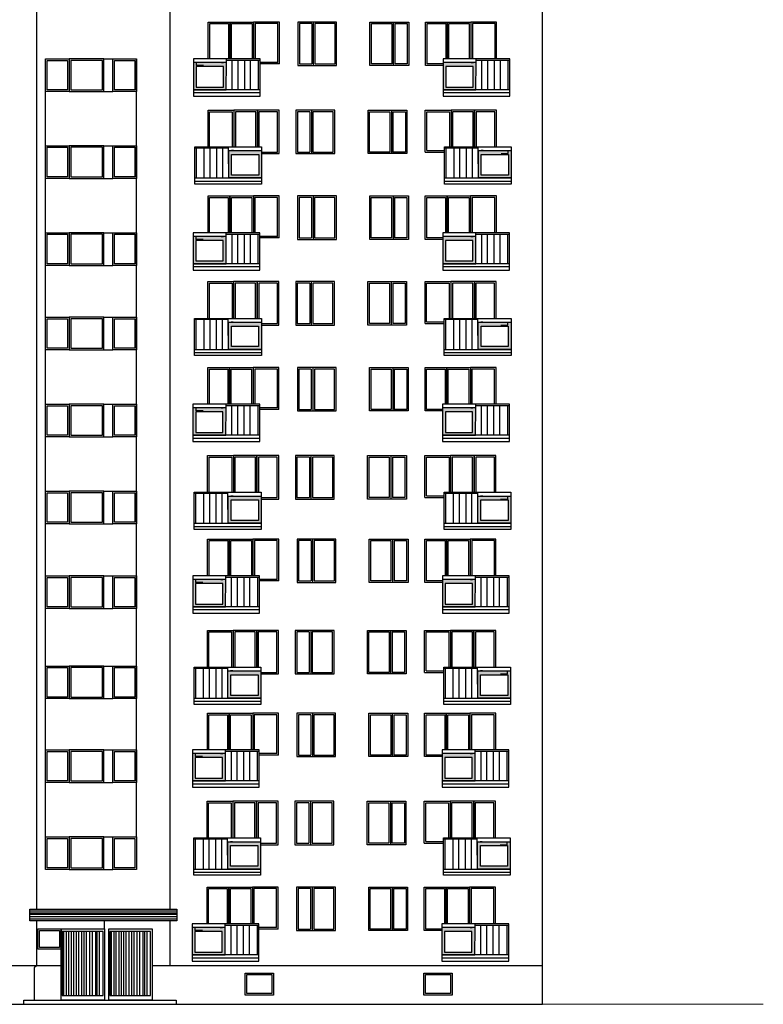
# Model space of a CAD drawing. Header units: millimetres. Extents: x 6874 to 479855, y -393105 to -20937.
# Tile 18 of 42: x 124840 to 148786, y -126650 to -94950. Entities that reach past the tile are written whole.
import ezdxf

# ---------------------------------------------------------------- set-up
doc = ezdxf.new("R2010")
doc.units = ezdxf.units.MM
doc.header["$MEASUREMENT"] = 0
doc.layers.add('Nowe_2D - Ogólne_Nr_pióra__1', color=7, linetype='Continuous', lineweight=13)
doc.layers.add('Nowe_2D - Ogólne_Nr_pióra__41', color=7, linetype='Continuous', lineweight=25)

msp = doc.modelspace()

# ---------------------------------------------------------------- hatches: boundary and pattern name
at = {"layer": 'Nowe_2D - Ogólne_Nr_pióra__1', "linetype": 'Continuous', "lineweight": 13}
h = msp.add_hatch(color=7, dxfattribs=at)
h.paths.add_polyline_path([(130435, -97208), (131494, -97208), (131494, -96330), (130435, -96330)])
h.paths.add_polyline_path([(130522, -97118), (131400, -97118), (131400, -96456), (130522, -96456)], flags=0)
h = msp.add_hatch(color=7, dxfattribs=at)
h.paths.add_polyline_path([(138475, -97208), (139534, -97208), (139534, -96330), (138475, -96330)])
h.paths.add_polyline_path([(138563, -97118), (139441, -97118), (139441, -96456), (138563, -96456)], flags=0)
h = msp.add_hatch(color=7, dxfattribs=at)
h.paths.add_polyline_path([(132629, -100044), (131571, -100044), (131571, -99165), (132629, -99165)])
h.paths.add_polyline_path([(132542, -99953), (131664, -99953), (131664, -99292), (132542, -99292)], flags=0)
h = msp.add_hatch(color=7, dxfattribs=at)
h.paths.add_polyline_path([(140670, -100044), (139611, -100044), (139611, -99165), (140670, -99165)])
h.paths.add_polyline_path([(140582, -99953), (139705, -99953), (139705, -99292), (140582, -99292)], flags=0)
h = msp.add_hatch(color=7, dxfattribs=at)
h.paths.add_polyline_path([(130427, -102808), (131486, -102808), (131486, -101930), (130427, -101930)])
h.paths.add_polyline_path([(130515, -102718), (131392, -102718), (131392, -102056), (130515, -102056)], flags=0)
h = msp.add_hatch(color=7, dxfattribs=at)
h.paths.add_polyline_path([(138467, -102808), (139526, -102808), (139526, -101930), (138467, -101930)])
h.paths.add_polyline_path([(138555, -102718), (139433, -102718), (139433, -102056), (138555, -102056)], flags=0)
h = msp.add_hatch(color=7, dxfattribs=at)
h.paths.add_polyline_path([(132622, -105564), (131563, -105564), (131563, -104685), (132622, -104685)])
h.paths.add_polyline_path([(132534, -105473), (131656, -105473), (131656, -104812), (132534, -104812)], flags=0)
h = msp.add_hatch(color=7, dxfattribs=at)
h.paths.add_polyline_path([(140662, -105564), (139603, -105564), (139603, -104685), (140662, -104685)])
h.paths.add_polyline_path([(140575, -105473), (139697, -105473), (139697, -104812), (140575, -104812)], flags=0)
h = msp.add_hatch(color=7, dxfattribs=at)
h.paths.add_polyline_path([(130419, -108328), (131478, -108328), (131478, -107450), (130419, -107450)])
h.paths.add_polyline_path([(130507, -108238), (131385, -108238), (131385, -107576), (130507, -107576)], flags=0)
h = msp.add_hatch(color=7, dxfattribs=at)
h.paths.add_polyline_path([(138460, -108328), (139519, -108328), (139519, -107450), (138460, -107450)])
h.paths.add_polyline_path([(138547, -108238), (139425, -108238), (139425, -107576), (138547, -107576)], flags=0)
h = msp.add_hatch(color=7, dxfattribs=at)
h.paths.add_polyline_path([(132614, -111164), (131555, -111164), (131555, -110285), (132614, -110285)])
h.paths.add_polyline_path([(132526, -111073), (131649, -111073), (131649, -110412), (132526, -110412)], flags=0)
h = msp.add_hatch(color=7, dxfattribs=at)
h.paths.add_polyline_path([(140655, -111164), (139596, -111164), (139596, -110285), (140655, -110285)])
h.paths.add_polyline_path([(140567, -111073), (139689, -111073), (139689, -110412), (140567, -110412)], flags=0)
h = msp.add_hatch(color=7, dxfattribs=at)
h.paths.add_polyline_path([(130412, -113853), (131470, -113853), (131470, -112974), (130412, -112974)])
h.paths.add_polyline_path([(130499, -113762), (131377, -113762), (131377, -113101), (130499, -113101)], flags=0)
h = msp.add_hatch(color=7, dxfattribs=at)
h.paths.add_polyline_path([(138452, -113853), (139511, -113853), (139511, -112974), (138452, -112974)])
h.paths.add_polyline_path([(138540, -113762), (139418, -113762), (139418, -113101), (138540, -113101)], flags=0)
h = msp.add_hatch(color=7, dxfattribs=at)
h.paths.add_polyline_path([(132606, -116794), (131547, -116794), (131547, -115915), (132606, -115915)])
h.paths.add_polyline_path([(132519, -116703), (131641, -116703), (131641, -116042), (132519, -116042)], flags=0)
h = msp.add_hatch(color=7, dxfattribs=at)
h.paths.add_polyline_path([(140647, -116794), (139588, -116794), (139588, -115915), (140647, -115915)])
h.paths.add_polyline_path([(140559, -116703), (139681, -116703), (139681, -116042), (140559, -116042)], flags=0)
h = msp.add_hatch(color=7, dxfattribs=at)
h.paths.add_polyline_path([(130404, -119458), (131463, -119458), (131463, -118580), (130404, -118580)])
h.paths.add_polyline_path([(130492, -119368), (131369, -119368), (131369, -118706), (130492, -118706)], flags=0)
h = msp.add_hatch(color=7, dxfattribs=at)
h.paths.add_polyline_path([(138444, -119458), (139503, -119458), (139503, -118580), (138444, -118580)])
h.paths.add_polyline_path([(138532, -119368), (139410, -119368), (139410, -118706), (138532, -118706)], flags=0)
h = msp.add_hatch(color=7, dxfattribs=at)
h.paths.add_polyline_path([(132599, -122294), (131540, -122294), (131540, -121415), (132599, -121415)])
h.paths.add_polyline_path([(132511, -122203), (131633, -122203), (131633, -121542), (132511, -121542)], flags=0)
h = msp.add_hatch(color=7, dxfattribs=at)
h.paths.add_polyline_path([(140639, -122294), (139580, -122294), (139580, -121415), (140639, -121415)])
h.paths.add_polyline_path([(140551, -122203), (139674, -122203), (139674, -121542), (140551, -121542)], flags=0)
h = msp.add_hatch(color=7, dxfattribs=at)
h.paths.add_polyline_path([(130396, -125058), (131455, -125058), (131455, -124180), (130396, -124180)])
h.paths.add_polyline_path([(130484, -124968), (131362, -124968), (131362, -124306), (130484, -124306)], flags=0)
h = msp.add_hatch(color=7, dxfattribs=at)
h.paths.add_polyline_path([(138437, -125058), (139495, -125058), (139495, -124180), (138437, -124180)])
h.paths.add_polyline_path([(138524, -124968), (139402, -124968), (139402, -124306), (138524, -124306)], flags=0)

# ---------------------------------------------------------------- linework, layer by layer
at = {"layer": 'Nowe_2D - Ogólne_Nr_pióra__1', "color": 7, "linetype": 'Continuous', "lineweight": 13}
msp.add_line((101172, -126650), (148786, -126650), dxfattribs=at)
at = {"layer": 'Nowe_2D - Ogólne_Nr_pióra__1', "color": 7, "linetype": 'Continuous', "lineweight": 13, "flags": 128}
for points in [[(130435, -97208), (131494, -97208), (131494, -96330), (130435, -96330)], [(138475, -97208), (139534, -97208), (139534, -96330), (138475, -96330)], [(130522, -97118), (131400, -97118), (131400, -96456), (130522, -96456)], [(138563, -97118), (139441, -97118), (139441, -96456), (138563, -96456)], [(132629, -100044), (131571, -100044), (131571, -99165), (132629, -99165)], [(140670, -100044), (139611, -100044), (139611, -99165), (140670, -99165)], [(132542, -99953), (131664, -99953), (131664, -99292), (132542, -99292)], [(140582, -99953), (139705, -99953), (139705, -99292), (140582, -99292)], [(130427, -102808), (131486, -102808), (131486, -101930), (130427, -101930)], [(130515, -102718), (131392, -102718), (131392, -102056), (130515, -102056)], [(138467, -102808), (139526, -102808), (139526, -101930), (138467, -101930)], [(138555, -102718), (139433, -102718), (139433, -102056), (138555, -102056)], [(132622, -105564), (131563, -105564), (131563, -104685), (132622, -104685)], [(132534, -105473), (131656, -105473), (131656, -104812), (132534, -104812)], [(140662, -105564), (139603, -105564), (139603, -104685), (140662, -104685)], [(140575, -105473), (139697, -105473), (139697, -104812), (140575, -104812)], [(130419, -108328), (131478, -108328), (131478, -107450), (130419, -107450)], [(138460, -108328), (139519, -108328), (139519, -107450), (138460, -107450)], [(130507, -108238), (131385, -108238), (131385, -107576), (130507, -107576)], [(138547, -108238), (139425, -108238), (139425, -107576), (138547, -107576)], [(132614, -111164), (131555, -111164), (131555, -110285), (132614, -110285)], [(140655, -111164), (139596, -111164), (139596, -110285), (140655, -110285)], [(132526, -111073), (131649, -111073), (131649, -110412), (132526, -110412)], [(140567, -111073), (139689, -111073), (139689, -110412), (140567, -110412)], [(130412, -113853), (131470, -113853), (131470, -112974), (130412, -112974)], [(130499, -113762), (131377, -113762), (131377, -113101), (130499, -113101)], [(138452, -113853), (139511, -113853), (139511, -112974), (138452, -112974)], [(138540, -113762), (139418, -113762), (139418, -113101), (138540, -113101)], [(132606, -116794), (131547, -116794), (131547, -115915), (132606, -115915)], [(140647, -116794), (139588, -116794), (139588, -115915), (140647, -115915)], [(132519, -116703), (131641, -116703), (131641, -116042), (132519, -116042)], [(140559, -116703), (139681, -116703), (139681, -116042), (140559, -116042)], [(130404, -119458), (131463, -119458), (131463, -118580), (130404, -118580)], [(130492, -119368), (131369, -119368), (131369, -118706), (130492, -118706)], [(138444, -119458), (139503, -119458), (139503, -118580), (138444, -118580)], [(138532, -119368), (139410, -119368), (139410, -118706), (138532, -118706)], [(132599, -122294), (131540, -122294), (131540, -121415), (132599, -121415)], [(132511, -122203), (131633, -122203), (131633, -121542), (132511, -121542)], [(140639, -122294), (139580, -122294), (139580, -121415), (140639, -121415)], [(140551, -122203), (139674, -122203), (139674, -121542), (140551, -121542)], [(130396, -125058), (131455, -125058), (131455, -124180), (130396, -124180)], [(138437, -125058), (139495, -125058), (139495, -124180), (138437, -124180)], [(130484, -124968), (131362, -124968), (131362, -124306), (130484, -124306)], [(138524, -124968), (139402, -124968), (139402, -124306), (138524, -124306)]]:
    msp.add_lwpolyline(points, close=True, dxfattribs=at)
at = {"layer": 'Nowe_2D - Ogólne_Nr_pióra__41', "color": 7, "linetype": 'Continuous', "lineweight": 25}
for p, q in [((134246, -95076), (134246, -96376)), ((134296, -95026), (134296, -96426)), ((134346, -95076), (134346, -96376)), ((136819, -95076), (136819, -96376)), ((136869, -95026), (136869, -96426)), ((136919, -95076), (136919, -96376)), ((125672, -121259), (125672, -96210)), ((127552, -96210), (127841, -96210)), ((128601, -121259), (128601, -96210)), ((127552, -97260), (127841, -97260)), ((132585, -97208), (130435, -97208)), ((132585, -97309), (130435, -97309)), ((132585, -97410), (132585, -97309)), ((140625, -97208), (138475, -97208)), ((140625, -97309), (138475, -97309)), ((140625, -97410), (140625, -97309)), ((134185, -97912), (134185, -99212)), ((134235, -97862), (134235, -99262)), ((134285, -97912), (134285, -99212)), ((136759, -97912), (136759, -99212)), ((136809, -97862), (136809, -99262)), ((136859, -97912), (136859, -99212)), ((127552, -99009), (127841, -99009)), ((127552, -100059), (127841, -100059)), ((130479, -100044), (132629, -100044)), ((130479, -100145), (132629, -100145)), ((130479, -100245), (130479, -100145)), ((138520, -100044), (140670, -100044)), ((138520, -100145), (140670, -100145)), ((138520, -100245), (138520, -100145)), ((134238, -100676), (134238, -101976)), ((134288, -100626), (134288, -102026)), ((134338, -100676), (134338, -101976)), ((136812, -100676), (136812, -101976)), ((136862, -100626), (136862, -102026)), ((136912, -100676), (136912, -101976)), ((127552, -101810), (127841, -101810)), ((127552, -102860), (127841, -102860)), ((132577, -102808), (130427, -102808)), ((132577, -102909), (130427, -102909)), ((132577, -103010), (132577, -102909)), ((140617, -102808), (138467, -102808)), ((140617, -102909), (138467, -102909)), ((140617, -103010), (140617, -102909)), ((134178, -103432), (134178, -104732)), ((134228, -103382), (134228, -104782)), ((134278, -103432), (134278, -104732)), ((136751, -103432), (136751, -104732)), ((136801, -103382), (136801, -104782)), ((136851, -103432), (136851, -104732)), ((127552, -104529), (127841, -104529)), ((127552, -105579), (127841, -105579)), ((130472, -105564), (132622, -105564)), ((130472, -105665), (132622, -105665)), ((130472, -105765), (130472, -105665)), ((138512, -105564), (140662, -105564)), ((138512, -105665), (140662, -105665)), ((138512, -105765), (138512, -105665)), ((134281, -106146), (134281, -107546)), ((136854, -106146), (136854, -107546)), ((134231, -106196), (134231, -107496)), ((134331, -106196), (134331, -107496)), ((136804, -106196), (136804, -107496)), ((136904, -106196), (136904, -107496)), ((127552, -107330), (127841, -107330)), ((127552, -108380), (127841, -108380)), ((132569, -108328), (130419, -108328)), ((140610, -108328), (138460, -108328)), ((132569, -108429), (130419, -108429)), ((132569, -108530), (132569, -108429)), ((140610, -108429), (138460, -108429)), ((140610, -108530), (140610, -108429)), ((134170, -109032), (134170, -110332)), ((134220, -108982), (134220, -110382)), ((134270, -109032), (134270, -110332)), ((136743, -109032), (136743, -110332)), ((136793, -108982), (136793, -110382)), ((136843, -109032), (136843, -110332)), ((127552, -110129), (127841, -110129)), ((127552, -111179), (127841, -111179)), ((130464, -111164), (132614, -111164)), ((130464, -111265), (132614, -111265)), ((130464, -111365), (130464, -111265)), ((138505, -111164), (140655, -111164)), ((138505, -111265), (140655, -111265)), ((138505, -111365), (138505, -111265)), ((134223, -111720), (134223, -113020)), ((134273, -111670), (134273, -113070)), ((134323, -111720), (134323, -113020)), ((136796, -111720), (136796, -113020)), ((136846, -111670), (136846, -113070)), ((136896, -111720), (136896, -113020)), ((127552, -112854), (127841, -112854)), ((127552, -113904), (127841, -113904)), ((132562, -113853), (130412, -113853)), ((132562, -113953), (130412, -113953)), ((132562, -114054), (132562, -113953)), ((140602, -113853), (138452, -113853)), ((140602, -113953), (138452, -113953)), ((140602, -114054), (140602, -113953)), ((134162, -114662), (134162, -115962)), ((134212, -114612), (134212, -116012)), ((134262, -114662), (134262, -115962)), ((136736, -114662), (136736, -115962)), ((136786, -114612), (136786, -116012)), ((136836, -114662), (136836, -115962)), ((127552, -115759), (127841, -115759)), ((127552, -116809), (127841, -116809)), ((130456, -116794), (132606, -116794)), ((130456, -116895), (132606, -116895)), ((130456, -116995), (130456, -116895)), ((138497, -116794), (140647, -116794)), ((138497, -116895), (140647, -116895)), ((138497, -116995), (138497, -116895)), ((134265, -117276), (134265, -118676)), ((136838, -117276), (136838, -118676)), ((134215, -117326), (134215, -118626)), ((134315, -117326), (134315, -118626)), ((136788, -117326), (136788, -118626)), ((136888, -117326), (136888, -118626)), ((127552, -118460), (127841, -118460)), ((132554, -119458), (130404, -119458)), ((140594, -119458), (138444, -119458)), ((127552, -119510), (127841, -119510)), ((132554, -119559), (130404, -119559)), ((132554, -119660), (132554, -119559)), ((140594, -119559), (138444, -119559)), ((140594, -119660), (140594, -119559)), ((134204, -120112), (134204, -121512)), ((136778, -120112), (136778, -121512)), ((134154, -120162), (134154, -121462)), ((134254, -120162), (134254, -121462)), ((136728, -120162), (136728, -121462)), ((136828, -120162), (136828, -121462)), ((127552, -121259), (127841, -121259)), ((127552, -122309), (127841, -122309)), ((130449, -122294), (132599, -122294)), ((138489, -122294), (140639, -122294)), ((130449, -122395), (132599, -122395)), ((130449, -122495), (130449, -122395)), ((138489, -122395), (140639, -122395)), ((138489, -122495), (138489, -122395)), ((134207, -122926), (134207, -124226)), ((134257, -122876), (134257, -124276)), ((134307, -122926), (134307, -124226)), ((136781, -122926), (136781, -124226)), ((136831, -122876), (136831, -124276)), ((136881, -122926), (136881, -124226)), ((125168, -123642), (129904, -123642)), ((125168, -123709), (129904, -123709)), ((125168, -123750), (129904, -123750)), ((125168, -123827), (129904, -123827)), ((125168, -123899), (129904, -123899)), ((127576, -124220), (127576, -123964)), ((126266, -126369), (126266, -124302)), ((126352, -126369), (126352, -124302)), ((126420, -126369), (126420, -124302)), ((126511, -126369), (126511, -124302)), ((126588, -126369), (126588, -124302)), ((126669, -126369), (126669, -124302)), ((126742, -126369), (126742, -124302)), ((126836, -126369), (126836, -124302)), ((126918, -126369), (126918, -124302)), ((126995, -126369), (126995, -124302)), ((127098, -126369), (127098, -124302)), ((127180, -126369), (127180, -124302)), ((127287, -126369), (127287, -124302)), ((127338, -126369), (127338, -124302)), ((127415, -126369), (127415, -124302)), ((127796, -126369), (127796, -124302)), ((127882, -126369), (127882, -124302)), ((127950, -126369), (127950, -124302)), ((128040, -126369), (128040, -124302)), ((128118, -126369), (128118, -124302)), ((128199, -126369), (128199, -124302)), ((128272, -126369), (128272, -124302)), ((128366, -126369), (128366, -124302)), ((128448, -126369), (128448, -124302)), ((128525, -126369), (128525, -124302)), ((128628, -126369), (128628, -124302)), ((128709, -126369), (128709, -124302)), ((128817, -126369), (128817, -124302)), ((128868, -126369), (128868, -124302)), ((128945, -126369), (128945, -124302)), ((132546, -125058), (130396, -125058)), ((132546, -125159), (130396, -125159)), ((132546, -125260), (132546, -125159)), ((140587, -125058), (138437, -125058)), ((140587, -125159), (138437, -125159)), ((140587, -125260), (140587, -125159))]:
    msp.add_line(p, q, dxfattribs=at)
for points in [[(113673, -90771), (113673, -126650), (141673, -126650), (141673, -90771)], [(125388, -123582), (125388, -93450)], [(129684, -123582), (129684, -93450)], [(130914, -96210), (130914, -95026), (131614, -95026), (131614, -96210)], [(130964, -96210), (130964, -95076), (131564, -95076), (131564, -96210)], [(131614, -96210), (131614, -95026), (132374, -95026), (132374, -96210)], [(131664, -96210), (131664, -95076), (132324, -95076), (132324, -96210)], [(133204, -96376), (133204, -95026), (132374, -95026), (132374, -96210)], [(133154, -96326), (133154, -95076), (132424, -95076), (132424, -96210)], [(134246, -95076), (133846, -95076), (133846, -96376), (134246, -96376)], [(134346, -96376), (134996, -96376), (134996, -95076), (134346, -95076)], [(136819, -96376), (136169, -96376), (136169, -95076), (136819, -95076)], [(136919, -95076), (137319, -95076), (137319, -96376), (136919, -96376)], [(138475, -96426), (137909, -96426), (137909, -95026), (138609, -95026), (138609, -96210)], [(138475, -96376), (137959, -96376), (137959, -95076), (138559, -95076), (138559, -96210)], [(138609, -96210), (138609, -95026), (139369, -95026), (139369, -96210)], [(138659, -96210), (138659, -95076), (139319, -95076), (139319, -96210)], [(140199, -96210), (140199, -95026), (139369, -95026), (139369, -96210)], [(140149, -96210), (140149, -95076), (139419, -95076), (139419, -96210)], [(130761, -96426), (130535, -96426), (130535, -96330)], [(131339, -96330), (131408, -96330)], [(131494, -96330), (131501, -96330)], [(131501, -96330), (131501, -96210)], [(131501, -96252), (132585, -96252)], [(131686, -97208), (131686, -96252)], [(131877, -97208), (131877, -96252)], [(132088, -97208), (132088, -96252)], [(132278, -97208), (132278, -96252)], [(132532, -97208), (132532, -96252)], [(133154, -96326), (132585, -96326)], [(139379, -96330), (139449, -96330)], [(139534, -96330), (139542, -96330)], [(139542, -96330), (139542, -96210)], [(139542, -96252), (140625, -96252)], [(139727, -97208), (139727, -96252)], [(139917, -97208), (139917, -96252)], [(140128, -97208), (140128, -96252)], [(140319, -97208), (140319, -96252)], [(140572, -97208), (140572, -96252)], [(133204, -96376), (132585, -96376)], [(130906, -99045), (130906, -97862), (131736, -97862), (131736, -99045)], [(130956, -99045), (130956, -97912), (131686, -97912), (131686, -99045)], [(132496, -99045), (132496, -97862), (131736, -97862), (131736, -99045)], [(132446, -99045), (132446, -97912), (131786, -97912), (131786, -99045)], [(132629, -99262), (133196, -99262), (133196, -97862), (132496, -97862), (132496, -99045)], [(132629, -99212), (133146, -99212), (133146, -97912), (132546, -97912), (132546, -99045)], [(134185, -97912), (133785, -97912), (133785, -99212), (134185, -99212)], [(134285, -99212), (134935, -99212), (134935, -97912), (134285, -97912)], [(136759, -99212), (136109, -99212), (136109, -97912), (136759, -97912)], [(136859, -97912), (137259, -97912), (137259, -99212), (136859, -99212)], [(137901, -99212), (137901, -97862), (138731, -97862), (138731, -99045)], [(137951, -99162), (137951, -97912), (138681, -97912), (138681, -99045)], [(139491, -99045), (139491, -97862), (138731, -97862), (138731, -99045)], [(139441, -99045), (139441, -97912), (138781, -97912), (138781, -99045)], [(140191, -99045), (140191, -97862), (139491, -97862), (139491, -99045)], [(140141, -99045), (140141, -97912), (139541, -97912), (139541, -99045)], [(131563, -99088), (130479, -99088)], [(130533, -100044), (130533, -99088)], [(130786, -100044), (130786, -99088)], [(130976, -100044), (130976, -99088)], [(131188, -100044), (131188, -99088)], [(131378, -100044), (131378, -99088)], [(131563, -99165), (131563, -99045)], [(131571, -99165), (131563, -99165)], [(131726, -99165), (131656, -99165)], [(137901, -99212), (138520, -99212)], [(137951, -99162), (138520, -99162)], [(139604, -99088), (138520, -99088)], [(138573, -100044), (138573, -99088)], [(138827, -100044), (138827, -99088)], [(139017, -100044), (139017, -99088)], [(139228, -100044), (139228, -99088)], [(139418, -100044), (139418, -99088)], [(139604, -99165), (139604, -99045)], [(139611, -99165), (139604, -99165)], [(139766, -99165), (139697, -99165)], [(140344, -99262), (140570, -99262), (140570, -99165)], [(130906, -101810), (130906, -100626), (131606, -100626), (131606, -101810)], [(130956, -101810), (130956, -100676), (131556, -100676), (131556, -101810)], [(131606, -101810), (131606, -100626), (132366, -100626), (132366, -101810)], [(131656, -101810), (131656, -100676), (132316, -100676), (132316, -101810)], [(133196, -101976), (133196, -100626), (132366, -100626), (132366, -101810)], [(133146, -101926), (133146, -100676), (132416, -100676), (132416, -101810)], [(134238, -100676), (133838, -100676), (133838, -101976), (134238, -101976)], [(134338, -101976), (134988, -101976), (134988, -100676), (134338, -100676)], [(136812, -101976), (136162, -101976), (136162, -100676), (136812, -100676)], [(136912, -100676), (137312, -100676), (137312, -101976), (136912, -101976)], [(138467, -102026), (137901, -102026), (137901, -100626), (138601, -100626), (138601, -101810)], [(138467, -101976), (137951, -101976), (137951, -100676), (138551, -100676), (138551, -101810)], [(138601, -101810), (138601, -100626), (139361, -100626), (139361, -101810)], [(138651, -101810), (138651, -100676), (139311, -100676), (139311, -101810)], [(140191, -101810), (140191, -100626), (139361, -100626), (139361, -101810)], [(140141, -101810), (140141, -100676), (139411, -100676), (139411, -101810)], [(130753, -102026), (130527, -102026), (130527, -101930)], [(131331, -101930), (131400, -101930)], [(131486, -101930), (131493, -101930)], [(131493, -101930), (131493, -101810)], [(131493, -101852), (132577, -101852)], [(131679, -102808), (131679, -101852)], [(131869, -102808), (131869, -101852)], [(132080, -102808), (132080, -101852)], [(132270, -102808), (132270, -101852)], [(132524, -102808), (132524, -101852)], [(133146, -101926), (132577, -101926)], [(133196, -101976), (132577, -101976)], [(139371, -101930), (139441, -101930)], [(139526, -101930), (139534, -101930)], [(139534, -101930), (139534, -101810)], [(139534, -101852), (140617, -101852)], [(139719, -102808), (139719, -101852)], [(139909, -102808), (139909, -101852)], [(140121, -102808), (140121, -101852)], [(140311, -102808), (140311, -101852)], [(140564, -102808), (140564, -101852)], [(130898, -104565), (130898, -103382), (131728, -103382), (131728, -104565)], [(130948, -104565), (130948, -103432), (131678, -103432), (131678, -104565)], [(132488, -104565), (132488, -103382), (131728, -103382), (131728, -104565)], [(132438, -104565), (132438, -103432), (131778, -103432), (131778, -104565)], [(132622, -104782), (133188, -104782), (133188, -103382), (132488, -103382), (132488, -104565)], [(132622, -104732), (133138, -104732), (133138, -103432), (132538, -103432), (132538, -104565)], [(134178, -103432), (133778, -103432), (133778, -104732), (134178, -104732)], [(134278, -104732), (134928, -104732), (134928, -103432), (134278, -103432)], [(136751, -104732), (136101, -104732), (136101, -103432), (136751, -103432)], [(136851, -103432), (137251, -103432), (137251, -104732), (136851, -104732)], [(137893, -104732), (137893, -103382), (138723, -103382), (138723, -104565)], [(137943, -104682), (137943, -103432), (138673, -103432), (138673, -104565)], [(139483, -104565), (139483, -103382), (138723, -103382), (138723, -104565)], [(139433, -104565), (139433, -103432), (138773, -103432), (138773, -104565)], [(140183, -104565), (140183, -103382), (139483, -103382), (139483, -104565)], [(140133, -104565), (140133, -103432), (139533, -103432), (139533, -104565)], [(131555, -104607), (130472, -104607)], [(130525, -105564), (130525, -104607)], [(130778, -105564), (130778, -104607)], [(130969, -105564), (130969, -104607)], [(131180, -105564), (131180, -104607)], [(131370, -105564), (131370, -104607)], [(131555, -104685), (131555, -104565)], [(139596, -104607), (138512, -104607)], [(138565, -105564), (138565, -104607)], [(138819, -105564), (138819, -104607)], [(139009, -105564), (139009, -104607)], [(139220, -105564), (139220, -104607)], [(139411, -105564), (139411, -104607)], [(139596, -104685), (139596, -104565)], [(131563, -104685), (131555, -104685)], [(131718, -104685), (131648, -104685)], [(137893, -104732), (138512, -104732)], [(137943, -104682), (138512, -104682)], [(139603, -104685), (139596, -104685)], [(139758, -104685), (139689, -104685)], [(140336, -104782), (140562, -104782), (140562, -104685)], [(130898, -107330), (130898, -106146), (131598, -106146), (131598, -107330)], [(131598, -107330), (131598, -106146), (132358, -106146), (132358, -107330)], [(133188, -107496), (133188, -106146), (132358, -106146), (132358, -107330)], [(138460, -107546), (137893, -107546), (137893, -106146), (138593, -106146), (138593, -107330)], [(138593, -107330), (138593, -106146), (139353, -106146), (139353, -107330)], [(140183, -107330), (140183, -106146), (139353, -106146), (139353, -107330)], [(130948, -107330), (130948, -106196), (131548, -106196), (131548, -107330)], [(131648, -107330), (131648, -106196), (132308, -106196), (132308, -107330)], [(133138, -107446), (133138, -106196), (132408, -106196), (132408, -107330)], [(134231, -106196), (133831, -106196), (133831, -107496), (134231, -107496)], [(134331, -107496), (134981, -107496), (134981, -106196), (134331, -106196)], [(136804, -107496), (136154, -107496), (136154, -106196), (136804, -106196)], [(136904, -106196), (137304, -106196), (137304, -107496), (136904, -107496)], [(138460, -107496), (137943, -107496), (137943, -106196), (138543, -106196), (138543, -107330)], [(138643, -107330), (138643, -106196), (139303, -106196), (139303, -107330)], [(140133, -107330), (140133, -106196), (139403, -106196), (139403, -107330)], [(130746, -107546), (130520, -107546), (130520, -107450)], [(131323, -107450), (131393, -107450)], [(131478, -107450), (131486, -107450)], [(131486, -107450), (131486, -107330)], [(131486, -107372), (132569, -107372)], [(131671, -108328), (131671, -107372)], [(131861, -108328), (131861, -107372)], [(132072, -108328), (132072, -107372)], [(132263, -108328), (132263, -107372)], [(132516, -108328), (132516, -107372)], [(133138, -107446), (132569, -107446)], [(139364, -107450), (139433, -107450)], [(139519, -107450), (139526, -107450)], [(139526, -107450), (139526, -107330)], [(139526, -107372), (140610, -107372)], [(139712, -108328), (139712, -107372)], [(139902, -108328), (139902, -107372)], [(140113, -108328), (140113, -107372)], [(140303, -108328), (140303, -107372)], [(140557, -108328), (140557, -107372)], [(133188, -107496), (132569, -107496)], [(130891, -110165), (130891, -108982), (131721, -108982), (131721, -110165)], [(130941, -110165), (130941, -109032), (131671, -109032), (131671, -110165)], [(132481, -110165), (132481, -108982), (131721, -108982), (131721, -110165)], [(132431, -110165), (132431, -109032), (131771, -109032), (131771, -110165)], [(132614, -110382), (133181, -110382), (133181, -108982), (132481, -108982), (132481, -110165)], [(132614, -110332), (133131, -110332), (133131, -109032), (132531, -109032), (132531, -110165)], [(134170, -109032), (133770, -109032), (133770, -110332), (134170, -110332)], [(134270, -110332), (134920, -110332), (134920, -109032), (134270, -109032)], [(136743, -110332), (136093, -110332), (136093, -109032), (136743, -109032)], [(136843, -109032), (137243, -109032), (137243, -110332), (136843, -110332)], [(137886, -110332), (137886, -108982), (138716, -108982), (138716, -110165)], [(137936, -110282), (137936, -109032), (138666, -109032), (138666, -110165)], [(139476, -110165), (139476, -108982), (138716, -108982), (138716, -110165)], [(139426, -110165), (139426, -109032), (138766, -109032), (138766, -110165)], [(140176, -110165), (140176, -108982), (139476, -108982), (139476, -110165)], [(140126, -110165), (140126, -109032), (139526, -109032), (139526, -110165)], [(131548, -110207), (130464, -110207)], [(130517, -111164), (130517, -110207)], [(130771, -111164), (130771, -110207)], [(130961, -111164), (130961, -110207)], [(131172, -111164), (131172, -110207)], [(131362, -111164), (131362, -110207)], [(131548, -110285), (131548, -110165)], [(131555, -110285), (131548, -110285)], [(131710, -110285), (131641, -110285)], [(137936, -110282), (138505, -110282)], [(139588, -110207), (138505, -110207)], [(138558, -111164), (138558, -110207)], [(138811, -111164), (138811, -110207)], [(139001, -111164), (139001, -110207)], [(139213, -111164), (139213, -110207)], [(139403, -111164), (139403, -110207)], [(139588, -110285), (139588, -110165)], [(139596, -110285), (139588, -110285)], [(139751, -110285), (139681, -110285)], [(140328, -110382), (140554, -110382), (140554, -110285)], [(137886, -110332), (138505, -110332)], [(130891, -112854), (130891, -111670), (131591, -111670), (131591, -112854)], [(130941, -112854), (130941, -111720), (131541, -111720), (131541, -112854)], [(131591, -112854), (131591, -111670), (132351, -111670), (132351, -112854)], [(131641, -112854), (131641, -111720), (132301, -111720), (132301, -112854)], [(133181, -113020), (133181, -111670), (132351, -111670), (132351, -112854)], [(133131, -112970), (133131, -111720), (132401, -111720), (132401, -112854)], [(134223, -111720), (133823, -111720), (133823, -113020), (134223, -113020)], [(134323, -113020), (134973, -113020), (134973, -111720), (134323, -111720)], [(136796, -113020), (136146, -113020), (136146, -111720), (136796, -111720)], [(136896, -111720), (137296, -111720), (137296, -113020), (136896, -113020)], [(138452, -113070), (137886, -113070), (137886, -111670), (138586, -111670), (138586, -112854)], [(138452, -113020), (137936, -113020), (137936, -111720), (138536, -111720), (138536, -112854)], [(138586, -112854), (138586, -111670), (139346, -111670), (139346, -112854)], [(138636, -112854), (138636, -111720), (139296, -111720), (139296, -112854)], [(140176, -112854), (140176, -111670), (139346, -111670), (139346, -112854)], [(140126, -112854), (140126, -111720), (139396, -111720), (139396, -112854)], [(130738, -113070), (130512, -113070), (130512, -112974)], [(131316, -112974), (131385, -112974)], [(131470, -112974), (131478, -112974)], [(131478, -112974), (131478, -112854)], [(131478, -112896), (132562, -112896)], [(131663, -113853), (131663, -112896)], [(131854, -113853), (131854, -112896)], [(132065, -113853), (132065, -112896)], [(132255, -113853), (132255, -112896)], [(132508, -113853), (132508, -112896)], [(133131, -112970), (132562, -112970)], [(133181, -113020), (132562, -113020)], [(139356, -112974), (139425, -112974)], [(139511, -112974), (139518, -112974)], [(139518, -112974), (139518, -112854)], [(139518, -112896), (140602, -112896)], [(139704, -113853), (139704, -112896)], [(139894, -113853), (139894, -112896)], [(140105, -113853), (140105, -112896)], [(140295, -113853), (140295, -112896)], [(140549, -113853), (140549, -112896)], [(130883, -115795), (130883, -114612), (131713, -114612), (131713, -115795)], [(130933, -115795), (130933, -114662), (131663, -114662), (131663, -115795)], [(132473, -115795), (132473, -114612), (131713, -114612), (131713, -115795)], [(132423, -115795), (132423, -114662), (131763, -114662), (131763, -115795)], [(132606, -116012), (133173, -116012), (133173, -114612), (132473, -114612), (132473, -115795)], [(132606, -115962), (133123, -115962), (133123, -114662), (132523, -114662), (132523, -115795)], [(134162, -114662), (133762, -114662), (133762, -115962), (134162, -115962)], [(134262, -115962), (134912, -115962), (134912, -114662), (134262, -114662)], [(136736, -115962), (136086, -115962), (136086, -114662), (136736, -114662)], [(136836, -114662), (137236, -114662), (137236, -115962), (136836, -115962)], [(137878, -115962), (137878, -114612), (138708, -114612), (138708, -115795)], [(137928, -115912), (137928, -114662), (138658, -114662), (138658, -115795)], [(139468, -115795), (139468, -114612), (138708, -114612), (138708, -115795)], [(139418, -115795), (139418, -114662), (138758, -114662), (138758, -115795)], [(140168, -115795), (140168, -114612), (139468, -114612), (139468, -115795)], [(140118, -115795), (140118, -114662), (139518, -114662), (139518, -115795)], [(131540, -115837), (130456, -115837)], [(130509, -116794), (130509, -115837)], [(130763, -116794), (130763, -115837)], [(130953, -116794), (130953, -115837)], [(131164, -116794), (131164, -115837)], [(131355, -116794), (131355, -115837)], [(131540, -115915), (131540, -115795)], [(131547, -115915), (131540, -115915)], [(131702, -115915), (131633, -115915)], [(137878, -115962), (138497, -115962)], [(137928, -115912), (138497, -115912)], [(139581, -115837), (138497, -115837)], [(138550, -116794), (138550, -115837)], [(138804, -116794), (138804, -115837)], [(138994, -116794), (138994, -115837)], [(139205, -116794), (139205, -115837)], [(139395, -116794), (139395, -115837)], [(139581, -115915), (139581, -115795)], [(139588, -115915), (139581, -115915)], [(139743, -115915), (139674, -115915)], [(140321, -116012), (140547, -116012), (140547, -115915)], [(130883, -118460), (130883, -117276), (131583, -117276), (131583, -118460)], [(131583, -118460), (131583, -117276), (132343, -117276), (132343, -118460)], [(133173, -118626), (133173, -117276), (132343, -117276), (132343, -118460)], [(138444, -118676), (137878, -118676), (137878, -117276), (138578, -117276), (138578, -118460)], [(138578, -118460), (138578, -117276), (139338, -117276), (139338, -118460)], [(140168, -118460), (140168, -117276), (139338, -117276), (139338, -118460)], [(130933, -118460), (130933, -117326), (131533, -117326), (131533, -118460)], [(131633, -118460), (131633, -117326), (132293, -117326), (132293, -118460)], [(133123, -118576), (133123, -117326), (132393, -117326), (132393, -118460)], [(134215, -117326), (133815, -117326), (133815, -118626), (134215, -118626)], [(134315, -118626), (134965, -118626), (134965, -117326), (134315, -117326)], [(136788, -118626), (136138, -118626), (136138, -117326), (136788, -117326)], [(136888, -117326), (137288, -117326), (137288, -118626), (136888, -118626)], [(138444, -118626), (137928, -118626), (137928, -117326), (138528, -117326), (138528, -118460)], [(138628, -118460), (138628, -117326), (139288, -117326), (139288, -118460)], [(140118, -118460), (140118, -117326), (139388, -117326), (139388, -118460)], [(131470, -118580), (131470, -118460)], [(131470, -118502), (132554, -118502)], [(131656, -119458), (131656, -118502)], [(131846, -119458), (131846, -118502)], [(132057, -119458), (132057, -118502)], [(132247, -119458), (132247, -118502)], [(132501, -119458), (132501, -118502)], [(139511, -118580), (139511, -118460)], [(139511, -118502), (140594, -118502)], [(139696, -119458), (139696, -118502)], [(139886, -119458), (139886, -118502)], [(140098, -119458), (140098, -118502)], [(140288, -119458), (140288, -118502)], [(140541, -119458), (140541, -118502)], [(130730, -118676), (130504, -118676), (130504, -118580)], [(131308, -118580), (131377, -118580)], [(131463, -118580), (131470, -118580)], [(133123, -118576), (132554, -118576)], [(133173, -118626), (132554, -118626)], [(139348, -118580), (139418, -118580)], [(139503, -118580), (139511, -118580)], [(130875, -121295), (130875, -120112), (131705, -120112), (131705, -121295)], [(132465, -121295), (132465, -120112), (131705, -120112), (131705, -121295)], [(132599, -121512), (133165, -121512), (133165, -120112), (132465, -120112), (132465, -121295)], [(137870, -121462), (137870, -120112), (138700, -120112), (138700, -121295)], [(139460, -121295), (139460, -120112), (138700, -120112), (138700, -121295)], [(140160, -121295), (140160, -120112), (139460, -120112), (139460, -121295)], [(130925, -121295), (130925, -120162), (131655, -120162), (131655, -121295)], [(132415, -121295), (132415, -120162), (131755, -120162), (131755, -121295)], [(132599, -121462), (133115, -121462), (133115, -120162), (132515, -120162), (132515, -121295)], [(134154, -120162), (133754, -120162), (133754, -121462), (134154, -121462)], [(134254, -121462), (134904, -121462), (134904, -120162), (134254, -120162)], [(136728, -121462), (136078, -121462), (136078, -120162), (136728, -120162)], [(136828, -120162), (137228, -120162), (137228, -121462), (136828, -121462)], [(137920, -121412), (137920, -120162), (138650, -120162), (138650, -121295)], [(139410, -121295), (139410, -120162), (138750, -120162), (138750, -121295)], [(140110, -121295), (140110, -120162), (139510, -120162), (139510, -121295)], [(131532, -121337), (130449, -121337)], [(130502, -122294), (130502, -121337)], [(130755, -122294), (130755, -121337)], [(130945, -122294), (130945, -121337)], [(131157, -122294), (131157, -121337)], [(131347, -122294), (131347, -121337)], [(131532, -121415), (131532, -121295)], [(139573, -121337), (138489, -121337)], [(138542, -122294), (138542, -121337)], [(138796, -122294), (138796, -121337)], [(138986, -122294), (138986, -121337)], [(139197, -122294), (139197, -121337)], [(139387, -122294), (139387, -121337)], [(139573, -121415), (139573, -121295)], [(131540, -121415), (131532, -121415)], [(131695, -121415), (131625, -121415)], [(137870, -121462), (138489, -121462)], [(137920, -121412), (138489, -121412)], [(139580, -121415), (139573, -121415)], [(139735, -121415), (139666, -121415)], [(140313, -121512), (140539, -121512), (140539, -121415)], [(130875, -124060), (130875, -122876), (131575, -122876), (131575, -124060)], [(130925, -124060), (130925, -122926), (131525, -122926), (131525, -124060)], [(131575, -124060), (131575, -122876), (132335, -122876), (132335, -124060)], [(131625, -124060), (131625, -122926), (132285, -122926), (132285, -124060)], [(133165, -124226), (133165, -122876), (132335, -122876), (132335, -124060)], [(133115, -124176), (133115, -122926), (132385, -122926), (132385, -124060)], [(134207, -122926), (133807, -122926), (133807, -124226), (134207, -124226)], [(134307, -124226), (134957, -124226), (134957, -122926), (134307, -122926)], [(136781, -124226), (136131, -124226), (136131, -122926), (136781, -122926)], [(136881, -122926), (137281, -122926), (137281, -124226), (136881, -124226)], [(138437, -124276), (137870, -124276), (137870, -122876), (138570, -122876), (138570, -124060)], [(138437, -124226), (137920, -124226), (137920, -122926), (138520, -122926), (138520, -124060)], [(138570, -124060), (138570, -122876), (139330, -122876), (139330, -124060)], [(138620, -124060), (138620, -122926), (139280, -122926), (139280, -124060)], [(140160, -124060), (140160, -122876), (139330, -122876), (139330, -124060)], [(140110, -124060), (140110, -122926), (139380, -122926), (139380, -124060)], [(125388, -125400), (125388, -123964)], [(129684, -125400), (129684, -123964)], [(130722, -124276), (130496, -124276), (130496, -124180)], [(131300, -124180), (131369, -124180)], [(131455, -124180), (131462, -124180)], [(131462, -124180), (131462, -124060)], [(131462, -124102), (132546, -124102)], [(131648, -125058), (131648, -124102)], [(131838, -125058), (131838, -124102)], [(132049, -125058), (132049, -124102)], [(132239, -125058), (132239, -124102)], [(132493, -125058), (132493, -124102)], [(133115, -124176), (132546, -124176)], [(133165, -124226), (132546, -124226)], [(139341, -124180), (139410, -124180)], [(139495, -124180), (139503, -124180)], [(139503, -124180), (139503, -124060)], [(139503, -124102), (140587, -124102)], [(139688, -125058), (139688, -124102)], [(139878, -125058), (139878, -124102)], [(140090, -125058), (140090, -124102)], [(140280, -125058), (140280, -124102)], [(140533, -125058), (140533, -124102)], [(113673, -125400), (126176, -125400)], [(125388, -125400), (125308, -125480), (125308, -126520)], [(129106, -125400), (141673, -125400)], [(124970, -126650), (124970, -126520), (129879, -126520), (129879, -126650)]]:
    msp.add_lwpolyline(points, dxfattribs=at)
for points in [[(133796, -96426), (135046, -96426), (135046, -95026), (133796, -95026)], [(137369, -96426), (136119, -96426), (136119, -95026), (137369, -95026)], [(125672, -96210), (126432, -96210), (126432, -97260), (125672, -97260)], [(125722, -96260), (126382, -96260), (126382, -97210), (125722, -97210)], [(126432, -97260), (127552, -97260), (127552, -96210), (126432, -96210)], [(126482, -97210), (127502, -97210), (127502, -96260), (126482, -96260)], [(127841, -96210), (128601, -96210), (128601, -97260), (127841, -97260)], [(127891, -96260), (128551, -96260), (128551, -97210), (127891, -97210)], [(130435, -97410), (132585, -97410), (132585, -96210), (130435, -96210)], [(130435, -97208), (131494, -97208), (131501, -96330), (130435, -96330)], [(138475, -97410), (140625, -97410), (140625, -96210), (138475, -96210)], [(138475, -97208), (139534, -97208), (139542, -96330), (138475, -96330)], [(130522, -97118), (131400, -97118), (131400, -96456), (130522, -96456)], [(138563, -97118), (139441, -97118), (139441, -96456), (138563, -96456)], [(133735, -99262), (134985, -99262), (134985, -97862), (133735, -97862)], [(137309, -99262), (136059, -99262), (136059, -97862), (137309, -97862)], [(125672, -99009), (126432, -99009), (126432, -100059), (125672, -100059)], [(125722, -99059), (126382, -99059), (126382, -100009), (125722, -100009)], [(126432, -100059), (127552, -100059), (127552, -99009), (126432, -99009)], [(126482, -100009), (127502, -100009), (127502, -99059), (126482, -99059)], [(127841, -99009), (128601, -99009), (128601, -100059), (127841, -100059)], [(127891, -99059), (128551, -99059), (128551, -100009), (127891, -100009)], [(132629, -100245), (130479, -100245), (130479, -99045), (132629, -99045)], [(132629, -100044), (131571, -100044), (131563, -99165), (132629, -99165)], [(140670, -100245), (138520, -100245), (138520, -99045), (140670, -99045)], [(140670, -100044), (139611, -100044), (139604, -99165), (140670, -99165)], [(132542, -99953), (131664, -99953), (131664, -99292), (132542, -99292)], [(140582, -99953), (139705, -99953), (139705, -99292), (140582, -99292)], [(133788, -102026), (135038, -102026), (135038, -100626), (133788, -100626)], [(137362, -102026), (136112, -102026), (136112, -100626), (137362, -100626)], [(125672, -101810), (126432, -101810), (126432, -102860), (125672, -102860)], [(125722, -101860), (126382, -101860), (126382, -102810), (125722, -102810)], [(126432, -102860), (127552, -102860), (127552, -101810), (126432, -101810)], [(126482, -102810), (127502, -102810), (127502, -101860), (126482, -101860)], [(127841, -101810), (128601, -101810), (128601, -102860), (127841, -102860)], [(127891, -101860), (128551, -101860), (128551, -102810), (127891, -102810)], [(130427, -103010), (132577, -103010), (132577, -101810), (130427, -101810)], [(130427, -102808), (131486, -102808), (131493, -101930), (130427, -101930)], [(130515, -102718), (131392, -102718), (131392, -102056), (130515, -102056)], [(138467, -103010), (140617, -103010), (140617, -101810), (138467, -101810)], [(138467, -102808), (139526, -102808), (139534, -101930), (138467, -101930)], [(138555, -102718), (139433, -102718), (139433, -102056), (138555, -102056)], [(133728, -104782), (134978, -104782), (134978, -103382), (133728, -103382)], [(137301, -104782), (136051, -104782), (136051, -103382), (137301, -103382)], [(125672, -104529), (126432, -104529), (126432, -105579), (125672, -105579)], [(125722, -104579), (126382, -104579), (126382, -105529), (125722, -105529)], [(126432, -105579), (127552, -105579), (127552, -104529), (126432, -104529)], [(126482, -105529), (127502, -105529), (127502, -104579), (126482, -104579)], [(127841, -104529), (128601, -104529), (128601, -105579), (127841, -105579)], [(127891, -104579), (128551, -104579), (128551, -105529), (127891, -105529)], [(132622, -105765), (130472, -105765), (130472, -104565), (132622, -104565)], [(140662, -105765), (138512, -105765), (138512, -104565), (140662, -104565)], [(132622, -105564), (131563, -105564), (131555, -104685), (132622, -104685)], [(132534, -105473), (131656, -105473), (131656, -104812), (132534, -104812)], [(140662, -105564), (139603, -105564), (139596, -104685), (140662, -104685)], [(140575, -105473), (139697, -105473), (139697, -104812), (140575, -104812)], [(133781, -107546), (135031, -107546), (135031, -106146), (133781, -106146)], [(137354, -107546), (136104, -107546), (136104, -106146), (137354, -106146)], [(125672, -107330), (126432, -107330), (126432, -108380), (125672, -108380)], [(125722, -107380), (126382, -107380), (126382, -108330), (125722, -108330)], [(126432, -108380), (127552, -108380), (127552, -107330), (126432, -107330)], [(126482, -108330), (127502, -108330), (127502, -107380), (126482, -107380)], [(127841, -107330), (128601, -107330), (128601, -108380), (127841, -108380)], [(127891, -107380), (128551, -107380), (128551, -108330), (127891, -108330)], [(130419, -108530), (132569, -108530), (132569, -107330), (130419, -107330)], [(130419, -108328), (131478, -108328), (131486, -107450), (130419, -107450)], [(138460, -108530), (140610, -108530), (140610, -107330), (138460, -107330)], [(138460, -108328), (139519, -108328), (139526, -107450), (138460, -107450)], [(130507, -108238), (131385, -108238), (131385, -107576), (130507, -107576)], [(138547, -108238), (139425, -108238), (139425, -107576), (138547, -107576)], [(133720, -110382), (134970, -110382), (134970, -108982), (133720, -108982)], [(137293, -110382), (136043, -110382), (136043, -108982), (137293, -108982)], [(125672, -110129), (126432, -110129), (126432, -111179), (125672, -111179)], [(125722, -110179), (126382, -110179), (126382, -111129), (125722, -111129)], [(126432, -111179), (127552, -111179), (127552, -110129), (126432, -110129)], [(126482, -111129), (127502, -111129), (127502, -110179), (126482, -110179)], [(127841, -110129), (128601, -110129), (128601, -111179), (127841, -111179)], [(127891, -110179), (128551, -110179), (128551, -111129), (127891, -111129)], [(132614, -111365), (130464, -111365), (130464, -110165), (132614, -110165)], [(132614, -111164), (131555, -111164), (131548, -110285), (132614, -110285)], [(140655, -111365), (138505, -111365), (138505, -110165), (140655, -110165)], [(140655, -111164), (139596, -111164), (139588, -110285), (140655, -110285)], [(132526, -111073), (131649, -111073), (131649, -110412), (132526, -110412)], [(140567, -111073), (139689, -111073), (139689, -110412), (140567, -110412)], [(133773, -113070), (135023, -113070), (135023, -111670), (133773, -111670)], [(137346, -113070), (136096, -113070), (136096, -111670), (137346, -111670)], [(125672, -112854), (126432, -112854), (126432, -113904), (125672, -113904)], [(125722, -112904), (126382, -112904), (126382, -113854), (125722, -113854)], [(126432, -113904), (127552, -113904), (127552, -112854), (126432, -112854)], [(126482, -113854), (127502, -113854), (127502, -112904), (126482, -112904)], [(127841, -112854), (128601, -112854), (128601, -113904), (127841, -113904)], [(127891, -112904), (128551, -112904), (128551, -113854), (127891, -113854)], [(130412, -114054), (132562, -114054), (132562, -112854), (130412, -112854)], [(130412, -113853), (131470, -113853), (131478, -112974), (130412, -112974)], [(130499, -113762), (131377, -113762), (131377, -113101), (130499, -113101)], [(138452, -114054), (140602, -114054), (140602, -112854), (138452, -112854)], [(138452, -113853), (139511, -113853), (139518, -112974), (138452, -112974)], [(138540, -113762), (139418, -113762), (139418, -113101), (138540, -113101)], [(133712, -116012), (134962, -116012), (134962, -114612), (133712, -114612)], [(137286, -116012), (136036, -116012), (136036, -114612), (137286, -114612)], [(125672, -115759), (126432, -115759), (126432, -116809), (125672, -116809)], [(125722, -115809), (126382, -115809), (126382, -116759), (125722, -116759)], [(126432, -116809), (127552, -116809), (127552, -115759), (126432, -115759)], [(126482, -116759), (127502, -116759), (127502, -115809), (126482, -115809)], [(127841, -115759), (128601, -115759), (128601, -116809), (127841, -116809)], [(127891, -115809), (128551, -115809), (128551, -116759), (127891, -116759)], [(132606, -116995), (130456, -116995), (130456, -115795), (132606, -115795)], [(132606, -116794), (131547, -116794), (131540, -115915), (132606, -115915)], [(140647, -116995), (138497, -116995), (138497, -115795), (140647, -115795)], [(140647, -116794), (139588, -116794), (139581, -115915), (140647, -115915)], [(132519, -116703), (131641, -116703), (131641, -116042), (132519, -116042)], [(140559, -116703), (139681, -116703), (139681, -116042), (140559, -116042)], [(133765, -118676), (135015, -118676), (135015, -117276), (133765, -117276)], [(137338, -118676), (136088, -118676), (136088, -117276), (137338, -117276)], [(125672, -118460), (126432, -118460), (126432, -119510), (125672, -119510)], [(125722, -118510), (126382, -118510), (126382, -119460), (125722, -119460)], [(126432, -119510), (127552, -119510), (127552, -118460), (126432, -118460)], [(126482, -119460), (127502, -119460), (127502, -118510), (126482, -118510)], [(127841, -118460), (128601, -118460), (128601, -119510), (127841, -119510)], [(127891, -118510), (128551, -118510), (128551, -119460), (127891, -119460)], [(130404, -119660), (132554, -119660), (132554, -118460), (130404, -118460)], [(138444, -119660), (140594, -119660), (140594, -118460), (138444, -118460)], [(130404, -119458), (131463, -119458), (131470, -118580), (130404, -118580)], [(130492, -119368), (131369, -119368), (131369, -118706), (130492, -118706)], [(138444, -119458), (139503, -119458), (139511, -118580), (138444, -118580)], [(138532, -119368), (139410, -119368), (139410, -118706), (138532, -118706)], [(133704, -121512), (134954, -121512), (134954, -120112), (133704, -120112)], [(137278, -121512), (136028, -121512), (136028, -120112), (137278, -120112)], [(125672, -121259), (126432, -121259), (126432, -122309), (125672, -122309)], [(125722, -121309), (126382, -121309), (126382, -122259), (125722, -122259)], [(126432, -122309), (127552, -122309), (127552, -121259), (126432, -121259)], [(126482, -122259), (127502, -122259), (127502, -121309), (126482, -121309)], [(127841, -121259), (128601, -121259), (128601, -122309), (127841, -122309)], [(127891, -121309), (128551, -121309), (128551, -122259), (127891, -122259)], [(132599, -122495), (130449, -122495), (130449, -121295), (132599, -121295)], [(140639, -122495), (138489, -122495), (138489, -121295), (140639, -121295)], [(132599, -122294), (131540, -122294), (131532, -121415), (132599, -121415)], [(132511, -122203), (131633, -122203), (131633, -121542), (132511, -121542)], [(140639, -122294), (139580, -122294), (139573, -121415), (140639, -121415)], [(140551, -122203), (139674, -122203), (139674, -121542), (140551, -121542)], [(133757, -124276), (135007, -124276), (135007, -122876), (133757, -122876)], [(137331, -124276), (136081, -124276), (136081, -122876), (137331, -122876)], [(125168, -123582), (129904, -123582), (129904, -123964), (125168, -123964)], [(125426, -124220), (126176, -124220), (126176, -124870), (125426, -124870)], [(126176, -124220), (127576, -124220), (127576, -126520), (126176, -126520)], [(127706, -124220), (129106, -124220), (129106, -126520), (127706, -126520)], [(130396, -125260), (132546, -125260), (132546, -124060), (130396, -124060)], [(130396, -125058), (131455, -125058), (131462, -124180), (130396, -124180)], [(138437, -125260), (140587, -125260), (140587, -124060), (138437, -124060)], [(138437, -125058), (139495, -125058), (139503, -124180), (138437, -124180)], [(125476, -124270), (126126, -124270), (126126, -124820), (125476, -124820)], [(126210, -126369), (127527, -126369), (127527, -124302), (126210, -124302)], [(127740, -126369), (129057, -126369), (129057, -124302), (127740, -124302)], [(130484, -124968), (131362, -124968), (131362, -124306), (130484, -124306)], [(138524, -124968), (139402, -124968), (139402, -124306), (138524, -124306)], [(133012, -126354), (132102, -126354), (132102, -125644), (133012, -125644)], [(132962, -126304), (132152, -126304), (132152, -125694), (132962, -125694)], [(138766, -126354), (137856, -126354), (137856, -125644), (138766, -125644)], [(138716, -126304), (137906, -126304), (137906, -125694), (138716, -125694)]]:
    msp.add_lwpolyline(points, close=True, dxfattribs=at)

doc.saveas('drawing.dxf')
